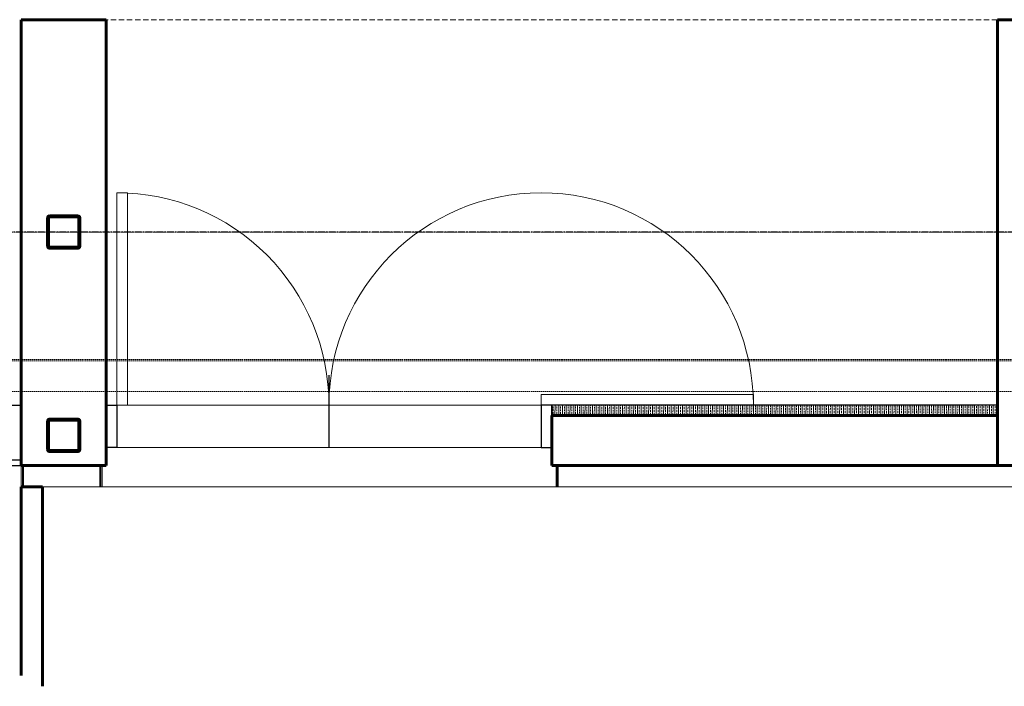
# Model space of a CAD drawing. Header units: millimetres. Extents: x 98667 to 994031, y -2704 to 533009.
# Tile 13 of 153: x 361309 to 365949, y 142880 to 146020. Entities that reach past the tile are written whole.
import ezdxf

# ---------------------------------------------------------------- set-up
doc = ezdxf.new("R2010")
doc.units = ezdxf.units.MM
for name, pattern in [('AP03000E0$0$DASHEDX2', [38.1, 25.4, -12.7]), ('AP03000E0$0$HIDDEN', [9.525, 6.35, -3.175]), ('AP03000E0$0$HIDDENX2', [19.05, 12.7, -6.35]), ('sp00000g0$0$CENTER', [50.8, 31.75, -6.35, 6.35, -6.35])]:
    doc.linetypes.add(name, pattern=pattern)
doc.layers.get('Defpoints').update_dxf_attribs({"color": 251})
for name, color, linetype, lineweight in [('AP03000E0$0$A-BRDG', 1, 'Continuous', 15), ('AP03000E0$0$A-BRDG-DOOR', 2, 'Continuous', 20), ('AP03000E0$0$A-BRDG-GLAZ-MULL', 3, 'Continuous', 30), ('AP03000E0$0$A-BRDG-OVHD', 2, 'AP03000E0$0$DASHEDX2', 20), ('AP03000E0$0$A-BRDG-WALL', 6, 'Continuous', 60), ('AP03000E0$0$A-BRDG-WALL-INTR', 3, 'Continuous', 30), ('AP03000E0$0$A-FLOR-EDGE', 1, 'AP03000E0$0$HIDDENX2', 15), ('AP03000E0$0$A-WALL-FNSH', 1, 'Continuous', 15), ('AP03000E0$0$A-WALL-PATT', 5, 'Continuous', 15)]:
    doc.layers.add(name, color=color, linetype=linetype, lineweight=lineweight)
doc.layers.add('AP03000E0$0$A-Slab Edge Guide', color=55, linetype='Continuous', lineweight=15, plot=False)
doc.layers.add('sp00000g0$0$S-GRID', color=1, linetype='sp00000g0$0$CENTER')

msp = doc.modelspace()

# ---------------------------------------------------------------- linework, layer by layer
at = {"layer": 'AP03000E0$0$A-BRDG', "color": 251, "linetype": 'Continuous'}
for p, q in [((363822.6, 144184.5), (363822.5, 144175.6)), ((363822.7, 144197.7), (363822.6, 144188.9)), ((363822.7, 144204.5), (363822.7, 144202.1)), ((363831.5, 144204.5), (363831.3, 144155.9)), ((363840.2, 144184.4), (363840.2, 144175.5)), ((363840.4, 144204.5), (363840.3, 144202)), ((363840.3, 144197.6), (363840.3, 144188.8)), ((363849.2, 144204.5), (363848.9, 144155.9)), ((363858, 144197.5), (363857.9, 144188.7)), ((363857.9, 144184.3), (363857.9, 144175.4)), ((363858, 144204.5), (363858, 144201.9)), ((363866.8, 144204.5), (363866.6, 144155.9)), ((363875.6, 144184.2), (363875.5, 144175.3)), ((363875.6, 144197.4), (363875.6, 144188.6)), ((363875.7, 144204.5), (363875.7, 144201.8)), ((363884.5, 144204.5), (363884.2, 144155.9)), ((363893.3, 144197.3), (363893.2, 144188.5)), ((363893.2, 144184.1), (363893.2, 144175.2)), ((363893.3, 144204.5), (363893.3, 144201.7)), ((363902.1, 144204.5), (363901.9, 144155.9)), ((363910.9, 144184), (363910.8, 144175.1)), ((363910.9, 144197.2), (363910.9, 144188.4)), ((363911, 144204.5), (363911, 144201.6)), ((363919.8, 144204.5), (363919.5, 144155.9)), ((363928.6, 144197.1), (363928.5, 144188.3)), ((363928.5, 144183.9), (363928.5, 144175.1)), ((363928.6, 144204.5), (363928.6, 144201.5)), ((363937.5, 144204.5), (363937.2, 144155.9)), ((363946.2, 144183.8), (363946.1, 144175)), ((363946.2, 144197), (363946.2, 144188.2)), ((363946.3, 144204.5), (363946.3, 144201.4)), ((363955.1, 144204.5), (363954.8, 144155.9)), ((363963.9, 144196.9), (363963.8, 144188.1)), ((363963.8, 144183.7), (363963.8, 144174.9)), ((363963.9, 144204.5), (363963.9, 144201.3)), ((363972.8, 144204.5), (363972.5, 144155.9)), ((363981.5, 144183.6), (363981.4, 144174.8)), ((363981.5, 144196.8), (363981.5, 144188)), ((363981.6, 144204.5), (363981.6, 144201.2)), ((363990.4, 144204.5), (363990.1, 144155.9)), ((363999.2, 144196.7), (363999.1, 144187.9)), ((363999.1, 144183.5), (363999.1, 144174.7)), ((363999.2, 144204.5), (363999.2, 144201.1)), ((364008.1, 144204.5), (364007.8, 144155.9)), ((364016.8, 144183.4), (364016.7, 144174.6)), ((364016.8, 144196.6), (364016.8, 144187.8)), ((364016.9, 144204.5), (364016.9, 144201.1)), ((364025.7, 144204.5), (364025.5, 144155.9)), ((364034.4, 144183.3), (364034.4, 144174.5)), ((364034.5, 144204.6), (364034.5, 144201)), ((364034.5, 144196.5), (364034.5, 144187.7)), ((364043.4, 144204.6), (364043.1, 144155.9)), ((364052.1, 144183.2), (364052, 144174.4)), ((364052.2, 144196.5), (364052.1, 144187.6)), ((364052.2, 144204.6), (364052.2, 144200.9)), ((364061, 144204.6), (364060.8, 144155.9)), ((364069.7, 144183.1), (364069.7, 144174.3)), ((364069.9, 144204.6), (364069.8, 144200.8)), ((364069.8, 144196.4), (364069.8, 144187.5)), ((364078.7, 144204.6), (364078.4, 144155.9)), ((364087.4, 144183), (364087.3, 144174.2)), ((364087.5, 144196.3), (364087.4, 144187.4)), ((364087.5, 144204.6), (364087.5, 144200.7)), ((364096.3, 144204.6), (364096.1, 144155.9)), ((364105, 144182.9), (364105, 144174.1)), ((364105.2, 144204.6), (364105.1, 144200.6)), ((364105.1, 144196.2), (364105.1, 144187.3)), ((364114, 144204.6), (364113.7, 144155.9)), ((364122.7, 144182.8), (364122.6, 144174)), ((364122.8, 144196.1), (364122.7, 144187.2)), ((364122.8, 144204.6), (364122.8, 144200.5)), ((364131.6, 144204.6), (364131.4, 144155.9)), ((364140.3, 144182.7), (364140.3, 144173.9)), ((364140.5, 144204.6), (364140.4, 144200.4)), ((364140.4, 144196), (364140.4, 144187.1)), ((364149.3, 144204.6), (364149, 144155.9)), ((364158.1, 144195.9), (364158, 144187.1)), ((364158, 144182.6), (364158, 144173.8)), ((364158.1, 144204.6), (364158.1, 144200.3)), ((364166.9, 144204.6), (364166.7, 144155.9)), ((364175.7, 144182.5), (364175.6, 144173.7)), ((364175.8, 144204.6), (364175.7, 144200.2)), ((364175.7, 144195.8), (364175.7, 144187)), ((364184.6, 144204.6), (364184.3, 144155.9)), ((364193.4, 144195.7), (364193.3, 144186.9)), ((364193.3, 144182.4), (364193.3, 144173.6)), ((364193.4, 144204.6), (364193.4, 144200.1)), ((364202.3, 144204.6), (364202, 144155.9)), ((364211, 144182.4), (364210.9, 144173.5)), ((364211, 144195.6), (364211, 144186.8)), ((364211.1, 144204.6), (364211.1, 144200)), ((364219.9, 144204.6), (364219.6, 144155.9)), ((364228.7, 144195.5), (364228.6, 144186.7)), ((364228.6, 144182.3), (364228.6, 144173.4)), ((364228.7, 144204.6), (364228.7, 144199.9)), ((364237.6, 144204.6), (364237.3, 144155.9)), ((364246.3, 144182.2), (364246.2, 144173.3)), ((364246.3, 144195.4), (364246.3, 144186.6)), ((364246.4, 144204.6), (364246.4, 144199.8)), ((364255.2, 144204.6), (364254.9, 144155.9)), ((364264, 144195.3), (364263.9, 144186.5)), ((364263.9, 144182.1), (364263.9, 144173.2)), ((364264, 144204.6), (364264, 144199.7)), ((364272.9, 144204.6), (364272.6, 144155.9)), ((364281.6, 144182), (364281.5, 144173.1)), ((364281.6, 144195.2), (364281.6, 144186.4)), ((364281.7, 144204.6), (364281.7, 144199.6)), ((364290.5, 144204.6), (364290.3, 144155.9)), ((364299.3, 144195.1), (364299.2, 144186.3)), ((364299.2, 144181.9), (364299.2, 144173)), ((364299.3, 144204.6), (364299.3, 144199.5)), ((364308.2, 144204.6), (364307.9, 144155.9)), ((364316.9, 144181.8), (364316.8, 144173)), ((364316.9, 144195), (364316.9, 144186.2)), ((364317, 144204.6), (364317, 144199.4)), ((364325.8, 144204.6), (364325.6, 144155.9)), ((364334.6, 144194.9), (364334.5, 144186.1)), ((364334.5, 144181.7), (364334.5, 144172.9)), ((364334.7, 144204.6), (364334.6, 144199.3)), ((364343.5, 144204.6), (364343.2, 144155.9)), ((364352.2, 144181.6), (364352.1, 144172.8)), ((364352.3, 144194.8), (364352.2, 144186)), ((364352.3, 144204.6), (364352.3, 144199.2)), ((364361.1, 144204.6), (364360.9, 144155.9)), ((364369.8, 144181.5), (364369.8, 144172.7)), ((364370, 144204.6), (364369.9, 144199.1)), ((364369.9, 144194.7), (364369.9, 144185.9)), ((364378.8, 144204.6), (364378.5, 144155.9)), ((364387.5, 144181.4), (364387.4, 144172.6)), ((364387.6, 144194.6), (364387.5, 144185.8)), ((364387.6, 144204.6), (364387.6, 144199)), ((364396.4, 144204.6), (364396.2, 144155.9)), ((364405.1, 144181.3), (364405.1, 144172.5)), ((364405.3, 144204.6), (364405.2, 144199)), ((364405.2, 144194.5), (364405.2, 144185.7)), ((364414.1, 144204.6), (364413.8, 144155.9)), ((364422.8, 144181.2), (364422.7, 144172.4)), ((364422.9, 144194.4), (364422.8, 144185.6)), ((364422.9, 144204.6), (364422.9, 144198.9)), ((364431.7, 144204.6), (364431.5, 144156)), ((364440.4, 144181.1), (364440.4, 144172.3)), ((364440.6, 144204.6), (364440.5, 144198.8)), ((364440.5, 144194.3), (364440.5, 144185.5)), ((364449.4, 144204.6), (364449.1, 144156)), ((364458.1, 144181), (364458, 144172.2)), ((364458.2, 144194.3), (364458.1, 144185.4)), ((364458.2, 144204.6), (364458.2, 144198.7)), ((364467, 144204.6), (364466.8, 144156)), ((364475.7, 144180.9), (364475.7, 144172.1)), ((364475.9, 144204.6), (364475.8, 144198.6)), ((364475.8, 144194.2), (364475.8, 144185.3)), ((364484.7, 144204.6), (364484.4, 144156)), ((364493.5, 144194.1), (364493.4, 144185.2)), ((364493.4, 144180.8), (364493.4, 144172)), ((364493.5, 144204.6), (364493.5, 144198.5)), ((364502.4, 144204.6), (364502.1, 144156)), ((364511.1, 144180.7), (364511, 144171.9)), ((364511.2, 144204.6), (364511.1, 144198.4)), ((364511.1, 144194), (364511.1, 144185.1)), ((364520, 144204.6), (364519.7, 144156)), ((364528.8, 144193.9), (364528.7, 144185)), ((364528.7, 144180.6), (364528.7, 144171.8)), ((364528.8, 144204.6), (364528.8, 144198.3)), ((364537.7, 144204.6), (364537.4, 144156)), ((364546.4, 144180.5), (364546.3, 144171.7)), ((364546.4, 144193.8), (364546.4, 144184.9)), ((364546.5, 144204.6), (364546.5, 144198.2)), ((364555.3, 144204.6), (364555.1, 144156)), ((364564.1, 144193.7), (364564, 144184.9)), ((364564, 144180.4), (364564, 144171.6)), ((364564.1, 144204.6), (364564.1, 144198.1)), ((364573, 144204.6), (364572.7, 144156)), ((364581.7, 144180.3), (364581.6, 144171.5)), ((364581.7, 144193.6), (364581.7, 144184.8)), ((364581.8, 144204.6), (364581.8, 144198)), ((364590.6, 144204.6), (364590.4, 144156)), ((364599.4, 144193.5), (364599.3, 144184.7)), ((364599.3, 144180.2), (364599.3, 144171.4)), ((364599.4, 144204.6), (364599.4, 144197.9)), ((364608.3, 144204.6), (364608, 144156)), ((364617, 144180.2), (364616.9, 144171.3)), ((364617, 144193.4), (364617, 144184.6)), ((364617.1, 144204.6), (364617.1, 144197.8)), ((364625.9, 144204.6), (364625.7, 144156)), ((364634.7, 144193.3), (364634.6, 144184.5)), ((364634.6, 144180.1), (364634.6, 144171.2)), ((364634.8, 144204.6), (364634.7, 144197.7)), ((364643.6, 144204.6), (364643.3, 144156)), ((364652.3, 144180), (364652.2, 144171.1)), ((364652.3, 144193.2), (364652.3, 144184.4)), ((364652.4, 144204.6), (364652.4, 144197.6)), ((364661.2, 144204.6), (364661, 144156)), ((364669.9, 144179.9), (364669.9, 144171)), ((364670.1, 144204.6), (364670, 144197.5)), ((364670, 144193.1), (364670, 144184.3)), ((364678.9, 144204.6), (364678.6, 144156)), ((364687.6, 144179.8), (364687.5, 144170.9)), ((364687.7, 144193), (364687.6, 144184.2)), ((364687.7, 144204.6), (364687.7, 144197.4)), ((364696.5, 144204.6), (364696.3, 144156)), ((364705.2, 144179.7), (364705.2, 144170.8)), ((364705.4, 144204.6), (364705.3, 144197.3)), ((364705.3, 144192.9), (364705.3, 144184.1)), ((364714.2, 144204.6), (364713.9, 144156)), ((364722.9, 144179.6), (364722.8, 144170.8)), ((364723, 144192.8), (364722.9, 144184)), ((364723, 144204.6), (364723, 144197.2)), ((364731.8, 144204.6), (364731.6, 144156)), ((364740.5, 144179.5), (364740.5, 144170.7)), ((364740.7, 144204.6), (364740.6, 144197.1)), ((364740.6, 144192.7), (364740.6, 144183.9)), ((364749.5, 144204.6), (364749.2, 144156)), ((364758.2, 144179.4), (364758.1, 144170.6)), ((364758.3, 144192.6), (364758.2, 144183.8)), ((364758.3, 144204.6), (364758.3, 144197)), ((364767.2, 144204.6), (364766.9, 144156)), ((364775.8, 144179.3), (364775.8, 144170.5)), ((364776, 144204.6), (364775.9, 144196.9)), ((364775.9, 144192.5), (364775.9, 144183.7)), ((364784.8, 144204.6), (364784.5, 144156)), ((364793.5, 144179.2), (364793.4, 144170.4)), ((364793.6, 144192.4), (364793.5, 144183.6)), ((364793.6, 144204.6), (364793.6, 144196.9)), ((364802.5, 144204.6), (364802.2, 144156)), ((364811.2, 144179.1), (364811.1, 144170.3)), ((364811.3, 144204.6), (364811.2, 144196.8)), ((364811.2, 144192.3), (364811.2, 144183.5)), ((364820.1, 144204.7), (364819.9, 144156)), ((364828.9, 144192.2), (364828.8, 144183.4)), ((364828.8, 144179), (364828.8, 144170.2)), ((364828.9, 144204.7), (364828.9, 144196.7)), ((364837.8, 144204.7), (364837.5, 144156)), ((364846.5, 144178.9), (364846.4, 144170.1)), ((364846.5, 144192.2), (364846.5, 144183.3)), ((364846.6, 144204.7), (364846.6, 144196.6)), ((364855.4, 144204.7), (364855.2, 144156)), ((364864.2, 144192.1), (364864.1, 144183.2)), ((364864.1, 144178.8), (364864.1, 144170)), ((364864.2, 144204.7), (364864.2, 144196.5)), ((364873.1, 144204.7), (364872.8, 144156)), ((364881.8, 144178.7), (364881.7, 144169.9)), ((364881.8, 144192), (364881.8, 144183.1)), ((364881.9, 144204.7), (364881.9, 144196.4)), ((364890.7, 144204.7), (364890.5, 144156)), ((364899.5, 144191.9), (364899.4, 144183)), ((364899.4, 144178.6), (364899.4, 144169.8)), ((364899.6, 144204.7), (364899.5, 144196.3)), ((364908.4, 144204.7), (364908.1, 144156)), ((364917.1, 144178.5), (364917, 144169.7)), ((364917.1, 144191.8), (364917.1, 144182.9)), ((364917.2, 144204.7), (364917.2, 144196.2)), ((364926, 144204.7), (364925.8, 144156)), ((364934.8, 144191.7), (364934.7, 144182.8)), ((364934.7, 144178.4), (364934.7, 144169.6)), ((364934.9, 144204.7), (364934.8, 144196.1)), ((364943.7, 144204.7), (364943.4, 144156)), ((364952.4, 144178.3), (364952.3, 144169.5)), ((364952.4, 144191.6), (364952.4, 144182.8)), ((364952.5, 144204.7), (364952.5, 144196)), ((364961.3, 144204.7), (364961.1, 144156)), ((364970.1, 144191.5), (364970, 144182.7)), ((364970, 144178.2), (364970, 144169.4)), ((364970.2, 144204.7), (364970.1, 144195.9)), ((364979, 144204.7), (364978.7, 144156)), ((364987.7, 144178.1), (364987.6, 144169.3)), ((364987.7, 144191.4), (364987.7, 144182.6)), ((364987.8, 144204.6), (364987.8, 144195.8)), ((364996.6, 144204.7), (364996.4, 144156)), ((365005.3, 144178.1), (365005.3, 144169.2)), ((365005.5, 144204.5), (365005.4, 144195.7)), ((365005.4, 144191.3), (365005.4, 144182.5)), ((365014.3, 144204.7), (365014, 144156)), ((365023, 144178), (365022.9, 144169.1)), ((365023.1, 144191.2), (365023, 144182.4)), ((365023.1, 144204.4), (365023.1, 144195.6)), ((365032, 144204.7), (365031.7, 144156)), ((365040.6, 144177.9), (365040.6, 144169)), ((365040.8, 144204.3), (365040.7, 144195.5)), ((365040.7, 144191.1), (365040.7, 144182.3)), ((365049.6, 144204.7), (365049.3, 144156)), ((365058.3, 144177.8), (365058.2, 144168.9)), ((365058.4, 144191), (365058.3, 144182.2)), ((365058.4, 144204.2), (365058.4, 144195.4)), ((365067.3, 144204.7), (365067, 144156)), ((365075.9, 144177.7), (365075.9, 144168.8)), ((365076.1, 144204.1), (365076, 144195.3)), ((365076, 144190.9), (365076, 144182.1)), ((365084.9, 144204.7), (365084.7, 144156)), ((365093.6, 144177.6), (365093.5, 144168.7)), ((365093.7, 144190.8), (365093.6, 144182)), ((365093.7, 144204.1), (365093.7, 144195.2)), ((365102.6, 144204.7), (365102.3, 144156)), ((365111.2, 144177.5), (365111.2, 144168.7)), ((365111.4, 144204), (365111.3, 144195.1)), ((365111.3, 144190.7), (365111.3, 144181.9)), ((365120.2, 144204.7), (365120, 144156)), ((365129, 144190.6), (365128.9, 144181.8)), ((365128.9, 144177.4), (365128.9, 144168.6)), ((365129, 144203.9), (365129, 144195)), ((365137.9, 144204.7), (365137.6, 144156)), ((365146.6, 144177.3), (365146.5, 144168.5)), ((365146.7, 144203.8), (365146.6, 144194.9)), ((365146.6, 144190.5), (365146.6, 144181.7)), ((365155.5, 144204.7), (365155.3, 144156)), ((365164.3, 144190.4), (365164.2, 144181.6)), ((365164.2, 144177.2), (365164.2, 144168.4)), ((365164.3, 144203.7), (365164.3, 144194.8)), ((365173.2, 144204.7), (365172.9, 144156)), ((365181.9, 144177.1), (365181.8, 144168.3)), ((365181.9, 144190.3), (365181.9, 144181.5)), ((365182, 144203.6), (365182, 144194.7)), ((365190.8, 144204.7), (365190.6, 144156)), ((365199.6, 144190.2), (365199.5, 144181.4)), ((365199.5, 144177), (365199.5, 144168.2)), ((365199.7, 144203.5), (365199.6, 144194.7)), ((365208.5, 144204.7), (365208.2, 144156)), ((365217.2, 144176.9), (365217.1, 144168.1)), ((365217.2, 144190.1), (365217.2, 144181.3)), ((365217.3, 144203.4), (365217.3, 144194.6)), ((365226.1, 144204.7), (365225.9, 144156.1)), ((365234.9, 144190), (365234.8, 144181.2)), ((365234.8, 144176.8), (365234.8, 144168)), ((365235, 144203.3), (365234.9, 144194.5)), ((365243.8, 144204.7), (365243.5, 144156.1)), ((365252.5, 144176.7), (365252.4, 144167.9)), ((365252.5, 144190), (365252.5, 144181.1)), ((365252.6, 144203.2), (365252.6, 144194.4)), ((365261.4, 144204.7), (365261.2, 144156.1)), ((365270.2, 144189.9), (365270.1, 144181)), ((365270.1, 144176.6), (365270.1, 144167.8)), ((365270.3, 144203.1), (365270.2, 144194.3)), ((365279.1, 144204.7), (365278.8, 144156.1)), ((365287.8, 144176.5), (365287.7, 144167.7)), ((365287.8, 144189.8), (365287.8, 144180.9)), ((365287.9, 144203), (365287.9, 144194.2)), ((365296.8, 144204.7), (365296.5, 144156.1)), ((365305.4, 144176.4), (365305.4, 144167.6)), ((365305.6, 144202.9), (365305.5, 144194.1)), ((365305.5, 144189.7), (365305.5, 144180.8)), ((365314.4, 144204.7), (365314.1, 144156.1)), ((365323.1, 144176.3), (365323, 144167.5)), ((365323.2, 144189.6), (365323.1, 144180.7)), ((365323.2, 144202.8), (365323.2, 144194)), ((365332.1, 144204.7), (365331.8, 144156.1)), ((365340.7, 144176.2), (365340.7, 144167.4)), ((365340.9, 144202.7), (365340.8, 144193.9)), ((365340.8, 144189.5), (365340.8, 144180.6)), ((365349.7, 144204.7), (365349.4, 144156.1)), ((365358.4, 144176.1), (365358.3, 144167.3)), ((365358.5, 144189.4), (365358.4, 144180.6)), ((365358.5, 144202.6), (365358.5, 144193.8)), ((365367.4, 144204.7), (365367.1, 144156.1)), ((365376, 144176), (365376, 144167.2)), ((365376.2, 144202.5), (365376.1, 144193.7)), ((365376.1, 144189.3), (365376.1, 144180.5)), ((365385, 144204.7), (365384.8, 144156.1)), ((365393.7, 144175.9), (365393.6, 144167.1)), ((365393.8, 144189.2), (365393.7, 144180.4)), ((365393.8, 144202.4), (365393.8, 144193.6)), ((365402.7, 144204.7), (365402.4, 144156.1)), ((365411.3, 144175.9), (365411.3, 144167)), ((365411.5, 144202.3), (365411.4, 144193.5)), ((365411.4, 144189.1), (365411.4, 144180.3)), ((365420.3, 144204.7), (365420.1, 144156.1)), ((365429, 144175.8), (365428.9, 144166.9)), ((365429.1, 144189), (365429, 144180.2)), ((365429.1, 144202.2), (365429.1, 144193.4)), ((365438, 144204.7), (365437.7, 144156.1)), ((365446.6, 144175.7), (365446.6, 144166.8)), ((365446.8, 144202.1), (365446.7, 144193.3)), ((365446.7, 144188.9), (365446.7, 144180.1)), ((365455.6, 144204.7), (365455.4, 144156.1)), ((365464.4, 144188.8), (365464.3, 144180)), ((365464.3, 144175.6), (365464.3, 144166.7)), ((365464.4, 144202), (365464.4, 144193.2)), ((365473.3, 144204.7), (365473, 144156.1)), ((365482, 144175.5), (365481.9, 144166.6)), ((365482.1, 144202), (365482, 144193.1)), ((365482, 144188.7), (365482, 144179.9)), ((365490.9, 144204.7), (365490.7, 144156.1)), ((365499.7, 144188.6), (365499.6, 144179.8)), ((365499.6, 144175.4), (365499.6, 144166.5)), ((365499.8, 144201.9), (365499.7, 144193)), ((365508.6, 144204.7), (365508.3, 144156.1)), ((365517.3, 144175.3), (365517.2, 144166.5)), ((365517.3, 144188.5), (365517.3, 144179.7)), ((365517.4, 144201.8), (365517.4, 144192.9)), ((365526.2, 144204.7), (365526, 144156.1)), ((365535, 144188.4), (365534.9, 144179.6)), ((365534.9, 144175.2), (365534.9, 144166.4)), ((365535.1, 144201.7), (365535, 144192.8)), ((365543.9, 144204.7), (365543.6, 144156.1)), ((365552.6, 144175.1), (365552.5, 144166.3)), ((365552.6, 144188.3), (365552.6, 144179.5)), ((365552.7, 144201.6), (365552.7, 144192.7)), ((365561.6, 144204.7), (365561.3, 144156.1)), ((365570.3, 144188.2), (365570.2, 144179.4)), ((365570.2, 144175), (365570.2, 144166.2)), ((365570.4, 144201.5), (365570.3, 144192.6)), ((365579.2, 144204.7), (365578.9, 144156.1)), ((365587.9, 144174.9), (365587.8, 144166.1)), ((365587.9, 144188.1), (365587.9, 144179.3)), ((365588, 144201.4), (365588, 144192.6)), ((365596.9, 144204.7), (365596.6, 144156.1)), ((365605.6, 144188), (365605.5, 144179.2)), ((365605.5, 144174.8), (365605.5, 144166)), ((365605.7, 144201.3), (365605.6, 144192.5)), ((365614.5, 144204.8), (365614.2, 144156.1)), ((365623.2, 144174.7), (365623.1, 144165.9)), ((365623.2, 144187.9), (365623.2, 144179.1)), ((365623.3, 144201.2), (365623.3, 144192.4)), ((365632.2, 144204.8), (365631.9, 144156.1)), ((365640.8, 144174.6), (365640.8, 144165.8)), ((365641, 144201.1), (365640.9, 144192.3)), ((365640.9, 144187.9), (365640.9, 144179)), ((365649.8, 144204.8), (365649.6, 144156.1)), ((365658.5, 144174.5), (365658.4, 144165.7)), ((365658.6, 144187.8), (365658.5, 144178.9)), ((365658.6, 144201), (365658.6, 144192.2)), ((365667.5, 144204.8), (365667.2, 144156.1)), ((365676.1, 144174.4), (365676.1, 144165.6)), ((365676.3, 144200.9), (365676.2, 144192.1)), ((365676.2, 144187.7), (365676.2, 144178.8)), ((365685.1, 144204.8), (365684.9, 144156.1)), ((365693.8, 144174.3), (365693.7, 144165.5)), ((365693.9, 144187.6), (365693.8, 144178.7)), ((365693.9, 144200.8), (365693.9, 144192)), ((365702.8, 144204.8), (365702.5, 144156.1)), ((365711.4, 144174.2), (365711.4, 144165.4)), ((365711.6, 144200.7), (365711.5, 144191.9)), ((365711.5, 144187.5), (365711.5, 144178.6)), ((365720.4, 144204.8), (365720.2, 144156.1)), ((365729.1, 144174.1), (365729, 144165.3)), ((365729.2, 144187.4), (365729.1, 144178.5)), ((365729.2, 144200.6), (365729.2, 144191.8)), ((365738.1, 144204.8), (365737.8, 144156.1)), ((365746.7, 144174), (365746.7, 144165.2)), ((365746.9, 144200.5), (365746.8, 144191.7)), ((365746.8, 144187.3), (365746.8, 144178.5)), ((365755.7, 144204.8), (365755.5, 144156.1)), ((365764.5, 144187.2), (365764.4, 144178.4)), ((365764.4, 144173.9), (365764.4, 144165.1)), ((365764.5, 144200.4), (365764.5, 144191.6)), ((365773.4, 144204.8), (365773.1, 144156.1)), ((365782.1, 144173.8), (365782, 144165)), ((365782.2, 144200.3), (365782.1, 144191.5)), ((365782.1, 144187.1), (365782.1, 144178.3)), ((365782.2, 144204.8), (365782.2, 144204.7)), ((365791, 144204.8), (365790.8, 144156.1)), ((365799.8, 144187), (365799.7, 144178.2)), ((365799.7, 144173.8), (365799.7, 144164.9)), ((365799.8, 144200.2), (365799.8, 144191.4)), ((365799.9, 144204.8), (365799.9, 144204.6)), ((365808.7, 144204.8), (365808.4, 144156.1)), ((365817.4, 144173.7), (365817.3, 144164.8)), ((365817.4, 144186.9), (365817.4, 144178.1)), ((365817.5, 144204.8), (365817.5, 144204.5)), ((365817.5, 144200.1), (365817.5, 144191.3)), ((365826.4, 144204.8), (365826.1, 144156.1)), ((365835.1, 144186.8), (365835, 144178)), ((365835, 144173.6), (365835, 144164.7)), ((365835.2, 144200), (365835.1, 144191.2)), ((365835.2, 144204.8), (365835.2, 144204.5)), ((365844, 144204.8), (365843.7, 144156.1)), ((365852.7, 144173.5), (365852.6, 144164.6)), ((365852.7, 144186.7), (365852.7, 144177.9)), ((365852.8, 144204.8), (365852.8, 144204.4)), ((365852.8, 144199.9), (365852.8, 144191.1)), ((365861.7, 144204.8), (365861.4, 144156.1)), ((365870.4, 144186.6), (365870.3, 144177.8)), ((365870.3, 144173.4), (365870.3, 144164.5)), ((365870.5, 144199.8), (365870.4, 144191)), ((365870.5, 144204.8), (365870.5, 144204.3)), ((365879.3, 144204.8), (365879, 144156.1)), ((365888, 144173.3), (365887.9, 144164.4)), ((365888, 144186.5), (365888, 144177.7)), ((365888.1, 144204.8), (365888.1, 144204.2)), ((365888.1, 144199.8), (365888.1, 144190.9)), ((365897, 144204.8), (365896.7, 144156.1)), ((365905.7, 144186.4), (365905.6, 144177.6)), ((365905.6, 144173.2), (365905.6, 144164.4)), ((365905.8, 144199.7), (365905.7, 144190.8)), ((365905.8, 144204.8), (365905.8, 144204.1)), ((365914.6, 144204.8), (365914.4, 144156.1)), ((363822.5, 144158), (363822.4, 144155.9)), ((363822.5, 144171.2), (363822.5, 144162.4)), ((363840.2, 144171.1), (363840.1, 144162.3)), ((363840.1, 144157.9), (363840.1, 144155.9)), ((363857.8, 144157.8), (363857.7, 144155.9)), ((363857.8, 144171), (363857.8, 144162.2)), ((363875.5, 144170.9), (363875.4, 144162.1)), ((363875.4, 144157.7), (363875.4, 144155.9)), ((363893.1, 144170.8), (363893.1, 144162)), ((363893.1, 144157.6), (363893.1, 144155.9)), ((363910.8, 144170.7), (363910.7, 144161.9)), ((363910.7, 144157.5), (363910.7, 144155.9)), ((363928.4, 144170.6), (363928.4, 144161.8)), ((363928.4, 144157.4), (363928.4, 144155.9)), ((363946.1, 144170.5), (363946, 144161.7)), ((363946, 144157.3), (363946, 144155.9)), ((363963.7, 144170.4), (363963.7, 144161.6)), ((363963.7, 144157.2), (363963.7, 144155.9)), ((363981.3, 144157.1), (363981.3, 144155.9)), ((363981.4, 144170.4), (363981.4, 144161.5)), ((363999.1, 144170.3), (363999, 144161.4)), ((363999, 144157), (363999, 144155.9)), ((364016.6, 144156.9), (364016.6, 144155.9)), ((364016.7, 144170.2), (364016.7, 144161.3)), ((364034.4, 144170.1), (364034.3, 144161.2)), ((364034.3, 144156.8), (364034.3, 144155.9)), ((364051.9, 144156.7), (364051.9, 144155.9)), ((364052, 144170), (364052, 144161.1)), ((364069.7, 144169.9), (364069.6, 144161)), ((364069.6, 144156.6), (364069.6, 144155.9)), ((364087.2, 144156.5), (364087.2, 144155.9)), ((364087.3, 144169.8), (364087.3, 144161)), ((364105, 144169.7), (364104.9, 144160.9)), ((364104.9, 144156.4), (364104.9, 144155.9)), ((364122.5, 144156.3), (364122.5, 144155.9)), ((364122.6, 144169.6), (364122.6, 144160.8)), ((364140.3, 144169.5), (364140.2, 144160.7)), ((364140.2, 144156.3), (364140.2, 144155.9)), ((364157.9, 144169.4), (364157.9, 144160.6)), ((364157.9, 144156.2), (364157.9, 144155.9)), ((364175.6, 144169.3), (364175.5, 144160.5)), ((364175.5, 144156.1), (364175.5, 144155.9)), ((364193.2, 144169.2), (364193.2, 144160.4)), ((364193.2, 144156), (364193.2, 144155.9)), ((364210.9, 144169.1), (364210.8, 144160.3)), ((364228.5, 144169), (364228.5, 144160.2)), ((364246.2, 144168.9), (364246.1, 144160.1)), ((364263.8, 144168.8), (364263.8, 144160)), ((364281.5, 144168.7), (364281.4, 144159.9)), ((364299.1, 144168.6), (364299.1, 144159.8)), ((364316.8, 144168.5), (364316.8, 144159.7)), ((364334.5, 144168.4), (364334.4, 144159.6)), ((364352.1, 144168.3), (364352.1, 144159.5)), ((364369.8, 144168.3), (364369.7, 144159.4)), ((364387.4, 144168.2), (364387.4, 144159.3)), ((364405.1, 144168.1), (364405, 144159.2)), ((364422.7, 144168), (364422.7, 144159.1)), ((364440.4, 144167.9), (364440.3, 144159)), ((364458, 144167.8), (364458, 144158.9)), ((364475.7, 144167.7), (364475.6, 144158.9)), ((364493.3, 144167.6), (364493.3, 144158.8)), ((364511, 144167.5), (364510.9, 144158.7)), ((364528.6, 144167.4), (364528.6, 144158.6)), ((364546.3, 144167.3), (364546.2, 144158.5)), ((364563.9, 144167.2), (364563.9, 144158.4)), ((364581.6, 144167.1), (364581.5, 144158.3)), ((364599.2, 144167), (364599.2, 144158.2)), ((364616.9, 144166.9), (364616.9, 144158.1)), ((364634.6, 144166.8), (364634.5, 144158)), ((364652.2, 144166.7), (364652.2, 144157.9)), ((364669.9, 144166.6), (364669.8, 144157.8)), ((364687.5, 144166.5), (364687.5, 144157.7)), ((364705.2, 144166.4), (364705.1, 144157.6)), ((364722.8, 144166.3), (364722.8, 144157.5)), ((364740.5, 144166.2), (364740.4, 144157.4)), ((364758.1, 144166.1), (364758.1, 144157.3)), ((364775.8, 144166.1), (364775.7, 144157.2)), ((364793.4, 144166), (364793.4, 144157.1)), ((364811.1, 144165.9), (364811, 144157)), ((364828.7, 144165.8), (364828.7, 144156.9)), ((364846.4, 144165.7), (364846.3, 144156.8)), ((364864, 144165.6), (364864, 144156.7)), ((364881.7, 144165.5), (364881.6, 144156.7)), ((364899.3, 144165.4), (364899.3, 144156.6)), ((364917, 144165.3), (364916.9, 144156.5)), ((364934.6, 144165.2), (364934.6, 144156.4)), ((364952.3, 144165.1), (364952.3, 144156.3)), ((364970, 144165), (364969.9, 144156.2)), ((364987.6, 144164.9), (364987.6, 144156.1)), ((365005.3, 144164.8), (365005.2, 144156)), ((365022.9, 144164.7), (365022.9, 144156)), ((365040.6, 144164.6), (365040.5, 144156)), ((365058.2, 144164.5), (365058.2, 144156)), ((365075.9, 144164.4), (365075.8, 144156)), ((365093.5, 144164.3), (365093.5, 144156)), ((365111.2, 144164.2), (365111.1, 144156)), ((365128.8, 144164.1), (365128.8, 144156)), ((365146.5, 144164), (365146.4, 144156)), ((365164.1, 144164), (365164.1, 144156)), ((365181.8, 144163.9), (365181.7, 144156)), ((365199.4, 144163.8), (365199.4, 144156)), ((365217.1, 144163.7), (365217.1, 144156.1)), ((365234.7, 144163.6), (365234.7, 144156.1)), ((365252.4, 144163.5), (365252.4, 144156.1)), ((365270, 144163.4), (365270, 144156.1)), ((365287.7, 144163.3), (365287.7, 144156.1)), ((365305.4, 144163.2), (365305.3, 144156.1)), ((365323, 144163.1), (365323, 144156.1)), ((365340.7, 144163), (365340.6, 144156.1)), ((365358.3, 144162.9), (365358.3, 144156.1)), ((365376, 144162.8), (365375.9, 144156.1)), ((365393.6, 144162.7), (365393.6, 144156.1)), ((365411.3, 144162.6), (365411.2, 144156.1)), ((365428.9, 144162.5), (365428.9, 144156.1)), ((365446.6, 144162.4), (365446.5, 144156.1)), ((365464.2, 144162.3), (365464.2, 144156.1)), ((365481.9, 144162.2), (365481.8, 144156.1)), ((365499.5, 144162.1), (365499.5, 144156.1)), ((365517.2, 144162), (365517.2, 144156.1)), ((365534.8, 144161.9), (365534.8, 144156.1)), ((365552.5, 144161.8), (365552.5, 144156.1)), ((365570.1, 144161.8), (365570.1, 144156.1)), ((365587.8, 144161.7), (365587.8, 144156.1)), ((365605.5, 144161.6), (365605.4, 144156.1)), ((365623.1, 144161.5), (365623.1, 144156.1)), ((365640.8, 144161.4), (365640.7, 144156.1)), ((365658.4, 144161.3), (365658.4, 144156.1)), ((365676.1, 144161.2), (365676, 144156.1)), ((365693.7, 144161.1), (365693.7, 144156.1)), ((365711.4, 144161), (365711.3, 144156.1)), ((365729, 144160.9), (365729, 144156.1)), ((365746.7, 144160.8), (365746.6, 144156.1)), ((365764.3, 144160.7), (365764.3, 144156.1)), ((365782, 144160.6), (365782, 144156.1)), ((365799.6, 144160.5), (365799.6, 144156.1)), ((365817.3, 144160.4), (365817.3, 144156.1)), ((365834.9, 144160.3), (365834.9, 144156.1)), ((365852.6, 144160.2), (365852.6, 144156.1)), ((365870.2, 144160.1), (365870.2, 144156.1)), ((365887.9, 144160), (365887.9, 144156.1)), ((365905.5, 144159.9), (365905.5, 144156.1))]:
    msp.add_line(p, q, dxfattribs=at)
at = {"layer": 'AP03000E0$0$A-BRDG', "color": 251}
for p, q in [((361316.1, 143919.5), (361316.1, 143819.5)), ((361321.1, 143919.5), (361321.1, 143819.5)), ((361326.1, 143919.5), (361326.1, 143819.5)), ((361686.6, 143819.5), (361686.6, 143919.5)), ((361691.6, 143819.5), (361691.6, 143919.5)), ((361696.6, 143819.5), (361696.6, 143919.5)), ((363836.7, 143819.5), (363836.7, 143919.5)), ((363841.7, 143819.5), (363841.7, 143919.5)), ((363846.7, 143819.5), (363846.7, 143919.5)), ((361366.1, 143819.5), (366216.1, 143819.5))]:
    msp.add_line(p, q, dxfattribs=at)
at = {"layer": 'AP03000E0$0$A-BRDG-DOOR', "color": 251}
for p, q in [((361766.1, 144204.5), (361766.1, 145204.5)), ((361766.1, 145204.5), (361816.1, 145204.5)), ((361816.1, 145204.5), (361816.1, 144204.5)), ((363766.1, 144254.5), (363766.1, 144204.5)), ((364766.3, 144254.5), (363766.1, 144254.5)), ((364766.3, 144204.5), (364766.3, 144254.5)), ((361766.1, 144004.5), (361766.1, 144204.5)), ((361766.1, 144204.5), (362766.1, 144204.5)), ((361816.1, 144204.5), (361766.1, 144204.5)), ((363766.1, 144204.5), (362766.1, 144204.5)), ((363766.1, 144004.5), (363766.1, 144204.5)), ((363766.1, 144204.5), (364766.3, 144204.5)), ((362766.1, 144004.5), (361766.1, 144004.5)), ((362815.8, 144004.5), (362766.1, 144004.5)), ((362766.1, 144004.5), (363766.1, 144004.5))]:
    msp.add_line(p, q, dxfattribs=at)
for centre, start, end in [((361766.1, 144204.6), 359.9985, 90.0005), ((363766.1, 144204.5), 360, 180)]:
    msp.add_arc(centre, 1000, start, end, dxfattribs=at)
at = {"layer": 'AP03000E0$0$A-BRDG-GLAZ-MULL', "color": 251}
for p, q in [((361716.1, 144204.5), (361766.1, 144204.5)), ((361716.1, 144004.5), (361716.1, 144204.5)), ((361766.1, 144204.5), (361766.1, 144004.5)), ((363816.1, 144204.5), (363766.1, 144204.5)), ((363766.1, 144204.5), (363766.1, 144004.5)), ((363816.1, 144004.5), (363816.1, 144204.5)), ((361766.1, 144004.5), (361716.1, 144004.5)), ((363766.1, 144004.5), (363816.1, 144004.5))]:
    msp.add_line(p, q, dxfattribs=at)
at = {"layer": 'AP03000E0$0$A-BRDG-OVHD', "color": 251}
msp.add_line((365916.1, 146019.6), (361716.1, 146019.5), dxfattribs=at)
at = {"layer": 'AP03000E0$0$A-BRDG-WALL', "color": 251}
for p, q in [((361316.1, 143919.5), (361316.1, 146019.6)), ((361316.1, 146019.6), (361716.1, 146019.6)), ((361716.1, 146019.6), (361716.1, 143919.5)), ((366316.1, 146019.6), (365916.1, 146019.6)), ((365916.1, 146019.6), (365916.1, 143919.5)), ((361439.9, 144952.9), (361439.9, 145086.2)), ((361444.6, 144952.9), (361444.6, 145086.2)), ((361449.4, 145095.7), (361582.7, 145095.7)), ((361449.4, 145091), (361582.7, 145091)), ((361587.5, 145086.2), (361587.5, 144952.9)), ((361592.3, 145086.2), (361592.3, 144952.9)), ((361582.7, 144948.1), (361449.4, 144948.1)), ((361582.7, 144943.3), (361449.4, 144943.3)), ((361439.9, 143995.4), (361439.9, 144128.7)), ((361444.6, 143995.4), (361444.6, 144128.7)), ((361449.4, 144138.2), (361582.7, 144138.2)), ((361449.4, 144133.5), (361582.7, 144133.5)), ((361587.5, 144128.7), (361587.5, 143995.4)), ((361592.3, 144128.7), (361592.3, 143995.4)), ((363816.1, 144155.9), (365916.1, 144156.1)), ((363816.1, 143919.5), (363816.1, 144155.9)), ((365916.1, 144156.1), (365916.1, 143919.5)), ((361582.7, 143990.6), (361449.4, 143990.6)), ((361582.7, 143985.8), (361449.4, 143985.8)), ((361716.1, 143919.5), (361316.1, 143919.5)), ((365916.1, 143919.5), (363816.1, 143919.5)), ((365916.1, 143919.5), (366316.1, 143919.5)), ((361416, 143819.5), (361316.1, 143819.5)), ((361316.1, 143819.5), (361316.1, 142930.4)), ((361416, 142880), (361416, 143819.5))]:
    msp.add_line(p, q, dxfattribs=at)
for centre, radius, start, end in [((361449.4, 145086.2), 9.56, 90, 180), ((361449.4, 145086.2), 4.78, 90, 180), ((361582.7, 145086.2), 9.56, 360, 90), ((361582.7, 145086.2), 4.78, 360, 90), ((361449.4, 144952.9), 9.56, 180, 270), ((361449.4, 144952.9), 4.78, 180, 270), ((361582.7, 144952.9), 4.78, 270, 360), ((361582.7, 144952.9), 9.56, 270, 360), ((361449.4, 144128.7), 9.56, 90, 180), ((361449.4, 144128.7), 4.78, 90, 180), ((361582.7, 144128.7), 9.56, 360, 90), ((361582.7, 144128.7), 4.78, 360, 90), ((361449.4, 143995.4), 9.56, 180, 270), ((361449.4, 143995.4), 4.78, 180, 270), ((361582.7, 143995.4), 4.78, 270, 360), ((361582.7, 143995.4), 9.56, 270, 360)]:
    msp.add_arc(centre, radius, start, end, dxfattribs=at)
at = {"layer": 'AP03000E0$0$A-BRDG-WALL-INTR', "color": 251}
for p, q in [((361271.5, 144204.6), (361316.6, 144204.6)), ((365916.1, 144204.8), (363816.1, 144204.5)), ((363816.1, 144204.5), (363816.1, 144155.9)), ((365916.1, 144156.1), (365916.1, 144204.8)), ((363816.1, 144155.9), (365916.1, 144156.1)), ((361316.6, 143945.5), (361254.2, 143945.5)), ((361254.2, 143919.5), (361316.6, 143919.5))]:
    msp.add_line(p, q, dxfattribs=at)
at = {"layer": 'AP03000E0$0$A-FLOR-EDGE', "color": 251, "linetype": 'AP03000E0$0$HIDDEN'}
msp.add_line((402091.3, 144268.6), (345893.1, 144268.6), dxfattribs=at)
at = {"layer": 'AP03000E0$0$A-Slab Edge Guide', "color": 251, "linetype": 'AP03000E0$0$HIDDEN'}
msp.add_line((402091.3, 145018.6), (345928.4, 145018.6), dxfattribs=at)
at = {"layer": 'AP03000E0$0$A-WALL-FNSH', "color": 251, "linetype": 'AP03000E0$0$HIDDEN'}
for p, q in [((402091.3, 144413.6), (345899.8, 144413.6)), ((402091.3, 144418.6), (345900, 144418.6))]:
    msp.add_line(p, q, dxfattribs=at)
at = {"layer": 'AP03000E0$0$A-WALL-PATT', "color": 251, "linetype": 'Continuous'}
for p, q in [((361439.9, 145074.1), (361444.6, 145069.3)), ((361472.1, 145095.7), (361476.9, 145091)), ((361499, 145095.7), (361503.7, 145091)), ((361552.7, 145095.7), (361557.5, 145091)), ((361579.6, 145095.7), (361584.8, 145090.5)), ((361587, 145088.3), (361592.3, 145083)), ((361587.5, 145060.8), (361592.3, 145056)), ((361439.9, 145047.1), (361444.6, 145042.3)), ((361439.9, 144993.1), (361444.6, 144988.3)), ((361439.9, 144966.1), (361444.6, 144961.3)), ((361587.5, 145006.7), (361592.3, 145001.9)), ((361587.5, 144979.7), (361592.3, 144974.9)), ((361457.7, 144948.1), (361462.5, 144943.3)), ((361484.6, 144948.1), (361489.3, 144943.3)), ((361538.3, 144948.1), (361543.1, 144943.3)), ((361565.2, 144948.1), (361569.9, 144943.3)), ((361457.1, 144138.2), (361461.9, 144133.5)), ((361484, 144138.2), (361488.8, 144133.5)), ((361537.7, 144138.2), (361542.5, 144133.5)), ((361564.6, 144138.2), (361569.4, 144133.5)), ((361439.9, 144101.6), (361444.6, 144096.8)), ((361587.5, 144115.2), (361592.3, 144110.4)), ((361587.5, 144088.2), (361592.3, 144083.4)), ((361439.9, 144074.6), (361444.6, 144069.8)), ((361587.5, 144034.2), (361592.3, 144029.4)), ((361439.9, 144020.5), (361444.6, 144015.7)), ((361440.1, 143993.3), (361447.2, 143986.1)), ((361469.6, 143990.6), (361474.4, 143985.8)), ((361523.3, 143990.6), (361528.1, 143985.8)), ((361550.2, 143990.6), (361555, 143985.8)), ((361587.5, 144007.2), (361592.3, 144002.4))]:
    msp.add_line(p, q, dxfattribs=at)
at = {"layer": 'Defpoints', "color": 251}
msp.add_line((362766.1, 144345.5), (362766.1, 144004.5), dxfattribs=at)
at = {"layer": 'sp00000g0$0$S-GRID', "color": 251}
msp.add_line((429751.9, 145018.6), (345928.4, 145018.6), dxfattribs=at)

doc.saveas('drawing.dxf')
